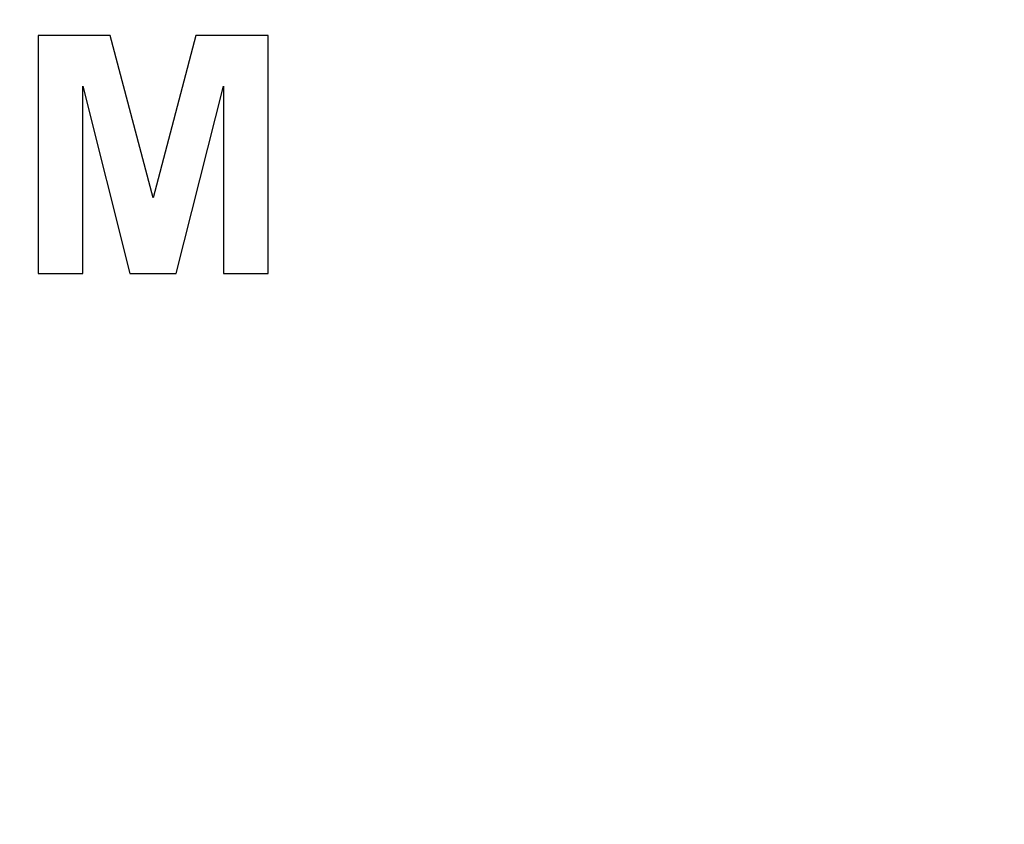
# Model space of a CAD drawing. Header units: millimetres. Extents: x 0 to 420, y 0 to 297.
# Tile 51 of 119: x 94 to 105, y 86 to 94. Entities that reach past the tile are written whole.
import ezdxf

# ---------------------------------------------------------------- set-up
doc = ezdxf.new("R2010")
doc.units = ezdxf.units.MM
doc.header["$LTSCALE"] = 23.1
doc.layers.get('0').update_dxf_attribs({"linetype": 'CONTINUOUS'})
doc.layers.add('03___PRT_ALL_CURVES', color=7, linetype='CONTINUOUS')
doc.layers.add('PRITING', color=7, linetype='CONTINUOUS')
doc.styles.get("Standard").update_dxf_attribs({"font": 'txt', "width": 0.6})
doc.dimstyles.new('DIMSTYLE_1', dxfattribs={"dimtxt": 4, "dimasz": 2.6, "dimexe": 1.2, "dimexo": 0.1, "dimgap": 1, "dimtad": 1, "dimzin": 0, "dimdsep": 46, "dimtxsty": 'Standard', "dimblk": '_FILLED', "dimblk1": '_FILLED', "dimblk2": '_FILLED', "dimcen": 0.09, "dimazin": 0, "dimtp": 0.01, "dimtm": 0.01, "dimtfac": 1, "dimtofl": 0, "dimtmove": 0, "dimatfit": 3, "dimldrblk": '_FILLED', "dimfxl": 1, "dimtolj": 1, "dimtzin": 0, "dimarcsym": 0})

# ---------------------------------------------------------------- blocks, each defined once
blk = doc.blocks.new('_FILLED')
at = {"color": 0, "linetype": 'ByBlock'}
blk.add_solid([(0, 0), (-1, 0.1923), (-1, -0.1923)], dxfattribs=at)
blk = doc.blocks.new('*D6')
at = {"color": 2, "linetype": 'Continuous', "transparency": 16777216}
for p, q in [((110.466, 132.308), (63.962, 132.308)), ((65.162, 132.308), (65.162, 71.907)), ((65.162, 11.505), (65.162, 71.907)), ((110.466, 11.505), (63.962, 11.505))]:
    blk.add_line(p, q, dxfattribs=at)
at = {"color": 2, "linetype": 'Continuous', "transparency": 16777216, "xscale": 2.6, "yscale": 2.6, "zscale": 2.6}
for p, rotation in [((65.162, 132.308), 90), ((65.162, 11.505), 270)]:
    blk.add_blockref('_FILLED', p, dxfattribs=dict(at, rotation=rotation))
at = {"color": 2, "linetype": 'Continuous', "transparency": 16777216, "insert": (60.162, 71.907), "char_height": 4, "width": 14.4, "attachment_point": 2, "rotation": 90, "line_spacing_factor": 0.9}
blk.add_mtext('120.80', dxfattribs=at)

msp = doc.modelspace()

# ---------------------------------------------------------------- linework, layer by layer
at = {"layer": '03___PRT_ALL_CURVES', "color": 7, "linetype": 'Continuous'}
for p, q in [((94.473, 94.057), (94.473, 91.557)), ((95.228, 94.057), (94.473, 94.057)), ((95.682, 92.351), (95.228, 94.057)), ((96.13, 94.057), (95.682, 92.351)), ((96.888, 94.057), (96.13, 94.057)), ((96.888, 91.557), (96.888, 94.057)), ((94.942, 91.557), (94.942, 93.525)), ((94.942, 93.525), (95.436, 91.557)), ((95.922, 91.557), (96.419, 93.525)), ((96.419, 93.525), (96.419, 91.557)), ((94.473, 91.557), (94.942, 91.557)), ((95.436, 91.557), (95.922, 91.557)), ((96.419, 91.557), (96.888, 91.557))]:
    msp.add_line(p, q, dxfattribs=at)
at = {"layer": 'PRITING', "color": 7, "linetype": 'Continuous'}
for p, q in [((94.473, 94.057), (94.473, 91.557)), ((95.228, 94.057), (94.473, 94.057)), ((95.682, 92.351), (95.228, 94.057)), ((96.13, 94.057), (95.682, 92.351)), ((96.888, 94.057), (96.13, 94.057)), ((96.888, 91.557), (96.888, 94.057)), ((94.942, 91.557), (94.942, 93.525)), ((94.942, 93.525), (95.436, 91.557)), ((95.922, 91.557), (96.419, 93.525)), ((96.419, 93.525), (96.419, 91.557)), ((94.473, 91.557), (94.942, 91.557)), ((95.436, 91.557), (95.922, 91.557)), ((96.419, 91.557), (96.888, 91.557))]:
    msp.add_line(p, q, dxfattribs=at)

# ---------------------------------------------------------------- dimensions: what is measured, and where the dimension line sits
at = {"color": 2, "linetype": 'Continuous'}
dim = msp.add_linear_dim(base=(65.162, 11.505), p1=(110.566, 132.308), p2=(110.566, 11.505), angle=270, dimstyle='DIMSTYLE_1', dxfattribs=at)
dim.commit()
dim.dimension.update_dxf_attribs({"geometry": '*D6', "text_midpoint": (65.162, 72.207), "dimtype": 160})

doc.saveas('drawing.dxf')
